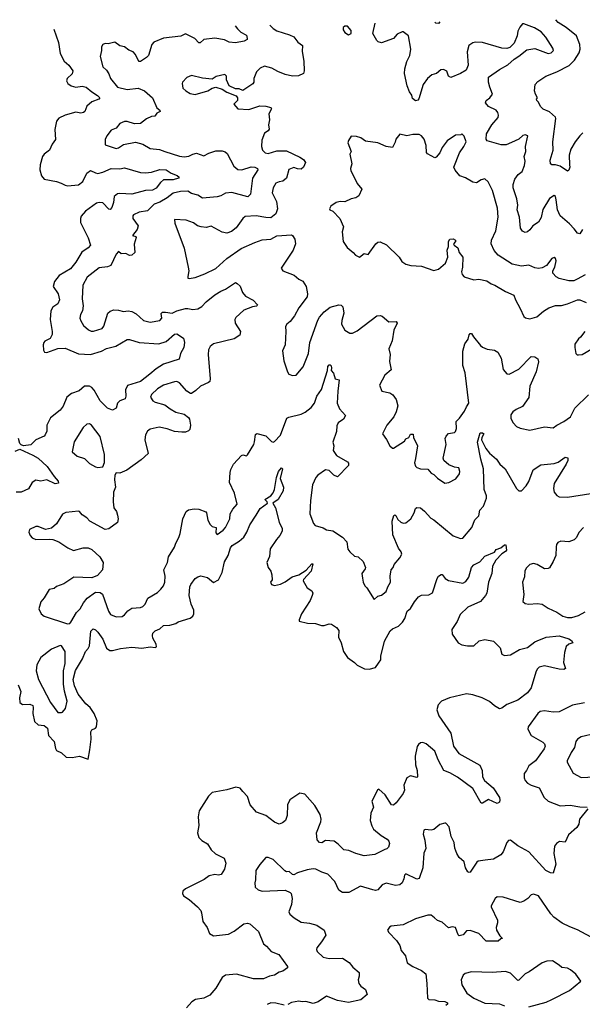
# Model space of a CAD drawing. Extents: x 2323203 to 2567568, y 883585 to 1022917.
# Tile 4 of 256: x 2333933 to 2338556, y 1011144 to 1019239. Entities that reach past the tile are written whole.
import ezdxf

# ---------------------------------------------------------------- set-up
doc = ezdxf.new("R2010")
doc.units = 0

msp = doc.modelspace()

# ---------------------------------------------------------------- linework, layer by layer
at = {"layer": '0CON10XD'}
for points in [[(2335704.2, 1019188.3), (2335723.3, 1019163.3), (2335750.8, 1019135), (2335791.4, 1019115), (2335798.9, 1019105), (2335801.2, 1019075), (2335777.9, 1019062.1), (2335705, 1019047.5), (2335655, 1019054.3), (2335615, 1019072.9), (2335535.5, 1019085.5), (2335445, 1019074.4), (2335415, 1019048.9), (2335405, 1019048.6), (2335372.5, 1019085), (2335295, 1019122.3), (2335257.8, 1019102.2), (2335115, 1019085.6), (2335035, 1019054.6), (2335018.5, 1019035), (2334990.5, 1018945), (2334975, 1018926.9), (2334925, 1018895.8), (2334915, 1018894.3), (2334906, 1018905), (2334885, 1018951.2), (2334865, 1018973.8), (2334829.3, 1018989.3), (2334795, 1019014.4), (2334756.7, 1019025), (2334715, 1019052.5), (2334658.8, 1019041.2), (2334635, 1019044), (2334615, 1019036), (2334604.3, 1019015), (2334604.2, 1018985), (2334592.5, 1018935), (2334615, 1018850), (2334645, 1018823.3), (2334665, 1018793.8), (2334680, 1018755), (2334735, 1018682.9), (2334815, 1018663.5), (2334905, 1018675.7), (2334958.8, 1018655), (2335022.9, 1018595), (2335060, 1018515), (2335083.3, 1018495), (2335086.7, 1018485), (2335058.8, 1018471.2), (2335043.6, 1018446.4), (2335015, 1018442), (2334975, 1018424.2), (2334925, 1018384), (2334875, 1018382.9), (2334815, 1018400.8), (2334795, 1018400.8), (2334755, 1018384.2), (2334725, 1018346.2), (2334685, 1018331.2), (2334648, 1018285), (2334633.8, 1018253.8), (2334635, 1018210), (2334725, 1018180), (2334745, 1018186.2), (2334785, 1018213.5), (2334885, 1018230.4), (2334945, 1018214.3), (2335005, 1018180), (2335081.7, 1018171.7), (2335125, 1018154.6), (2335246.3, 1018116.3), (2335285, 1018110.6), (2335323.1, 1018116.9), (2335355, 1018134.4), (2335385, 1018140.6), (2335445, 1018120), (2335488, 1018142), (2335545, 1018160), (2335595, 1018160.6), (2335621.3, 1018151.3), (2335637.4, 1018137.4), (2335692.9, 1018035), (2335725, 1018006.9), (2335757.5, 1018005), (2335835, 1018028.5), (2335865, 1018025.3), (2335888, 1018015), (2335888.9, 1018005), (2335846.9, 1017935), (2335827.8, 1017805), (2335807.8, 1017782.2), (2335675, 1017816.9), (2335625, 1017812.2), (2335585, 1017790), (2335555, 1017782.3), (2335435, 1017772.7), (2335397.4, 1017797.4), (2335345, 1017810.5), (2335315, 1017828.9), (2335253.5, 1017826.5), (2335195, 1017813.6), (2335145, 1017773.1), (2335085, 1017739.1), (2335038.7, 1017721.3), (2334982.6, 1017667.4), (2334915, 1017656.9), (2334868.8, 1017635), (2334862, 1017625), (2334862.5, 1017605), (2334905.5, 1017545), (2334896.5, 1017515), (2334860, 1017465), (2334886.2, 1017456.2), (2334888.8, 1017448.8), (2334874.1, 1017394.1), (2334880, 1017325), (2334855, 1017303.3), (2334835, 1017300), (2334805, 1017316.7), (2334765, 1017313.8), (2334745, 1017332.5), (2334725, 1017310), (2334682.5, 1017217.5), (2334655, 1017207.3), (2334585, 1017198.6), (2334487.4, 1017122.6), (2334451.4, 1017055), (2334445.7, 1016945), (2334454.4, 1016885), (2334449.4, 1016845), (2334433.5, 1016815), (2334427.8, 1016785), (2334433.7, 1016763.7), (2334458, 1016725), (2334499.1, 1016689.1), (2334518.8, 1016678.8), (2334537.7, 1016677.7), (2334610.3, 1016699.7), (2334625, 1016720), (2334656.5, 1016825), (2334675, 1016842.5), (2334705, 1016852.2), (2334745, 1016850), (2334785, 1016839.5), (2334825, 1016845.4), (2334855, 1016840.4), (2334889.2, 1016819.2), (2334948.8, 1016765), (2335005, 1016751.4), (2335085, 1016766.9), (2335100, 1016785), (2335096, 1016824), (2335107.1, 1016832.9), (2335130, 1016835), (2335185, 1016826), (2335224.7, 1016845.3), (2335295, 1016863.8), (2335315.3, 1016865.3), (2335355, 1016855.4), (2335395, 1016862.9), (2335430, 1016880), (2335465, 1016920.5), (2335535, 1016976.4), (2335585, 1017007.5), (2335625, 1017023.5), (2335705, 1017077.1), (2335720.5, 1017070.5), (2335745, 1017046.7), (2335764.2, 1016995), (2335787.1, 1016967.1), (2335851.7, 1016931.7), (2335886.2, 1016895), (2335885, 1016890), (2335877.5, 1016882.5), (2335845, 1016876.7), (2335775, 1016850), (2335709.1, 1016790.9), (2335701.4, 1016775), (2335702.5, 1016745), (2335748, 1016675), (2335742.5, 1016645), (2335695, 1016614.4), (2335525, 1016572.9), (2335496.9, 1016553.1), (2335483.3, 1016525), (2335481.5, 1016485), (2335498.4, 1016285), (2335494.7, 1016265.3), (2335485, 1016255.5), (2335418, 1016225), (2335379.8, 1016190.2), (2335345, 1016165.8), (2335335, 1016165.7), (2335305.3, 1016185.3), (2335245, 1016254.4), (2335225, 1016263.1), (2335205, 1016261.9), (2335115.4, 1016234.6), (2335063.8, 1016205), (2335015, 1016156), (2335008, 1016135), (2335026, 1016105), (2335045, 1016094.5), (2335125, 1016073.3), (2335170.2, 1016040.2), (2335215, 1016011.5), (2335285, 1015996.2), (2335318.3, 1015968.3), (2335326.7, 1015955), (2335335.9, 1015905.9), (2335329.5, 1015870.5), (2335320.7, 1015859.3), (2335295, 1015848.8), (2335265, 1015847.5), (2335205, 1015854.3), (2335145, 1015874.4), (2335077.9, 1015887.9), (2335005, 1015871.2), (2334982.5, 1015855), (2334967.5, 1015825), (2334961.2, 1015785), (2334988.3, 1015671.7), (2334930.3, 1015619.7), (2334812.5, 1015535), (2334755, 1015510), (2334725, 1015512.5), (2334713.3, 1015495), (2334710.8, 1015455), (2334720, 1015395), (2334704.3, 1015355), (2334699.4, 1015275), (2334706.9, 1015225), (2334726.9, 1015195), (2334736.9, 1015165), (2334742.5, 1015135), (2334736.2, 1015105), (2334665, 1015053.8), (2334635, 1015048), (2334508.8, 1015115), (2334484.3, 1015144.3), (2334445, 1015166.9), (2334425, 1015194.3), (2334415, 1015198.6), (2334313, 1015187), (2334285, 1015173.8), (2334233.8, 1015095), (2334195, 1015058.8), (2334145, 1015048.8), (2334085, 1015073.3), (2334065, 1015073.3), (2334012.3, 1015047.7), (2334008.8, 1015025), (2334019.5, 1014999.5), (2334035, 1014980), (2334064.2, 1014964.2), (2334175, 1014968.6), (2334205, 1014964.4), (2334255, 1014945.6), (2334326.9, 1014896.9), (2334375, 1014874.4), (2334455, 1014898), (2334495, 1014896), (2334525, 1014884.3), (2334591.7, 1014821.7), (2334619.2, 1014775), (2334614.2, 1014715), (2334570.9, 1014669.1), (2334525, 1014650.8), (2334377.5, 1014655), (2334295, 1014600.8), (2334235, 1014578), (2334215, 1014563.8), (2334175, 1014553.3), (2334133.6, 1014486.4), (2334106.4, 1014453.6), (2334090, 1014395), (2334110, 1014355), (2334134.5, 1014334.5), (2334325, 1014270.8), (2334345, 1014275.8), (2334352.9, 1014285), (2334399.5, 1014365), (2334429.2, 1014395), (2334456, 1014445), (2334486.7, 1014483.3), (2334555, 1014533.3), (2334595, 1014530), (2334613.1, 1014515), (2334663.3, 1014375), (2334679.9, 1014349.9), (2334725, 1014330), (2334775, 1014333.6), (2334794, 1014346), (2334821.2, 1014378.8), (2334855, 1014400.6), (2334925, 1014405.7), (2334943.8, 1014415), (2334962.5, 1014435), (2334985, 1014484.2), (2335065, 1014530), (2335093, 1014557), (2335114.2, 1014585), (2335124.3, 1014615.7), (2335129.2, 1014665), (2335117.5, 1014715), (2335146.9, 1014775), (2335154.1, 1014824.1), (2335205, 1014902.5), (2335215, 1014936.2), (2335239.2, 1014980.8), (2335250.9, 1015015), (2335272.7, 1015135), (2335300, 1015195), (2335319.7, 1015210.3), (2335365, 1015218.6), (2335405.8, 1015215.8), (2335462.7, 1015192.7), (2335468.8, 1015185), (2335478.1, 1015125), (2335498.1, 1015088.1), (2335515, 1015073.3), (2335546.7, 1015065), (2335545, 1015020), (2335555, 1015006.7), (2335605, 1015042), (2335624.2, 1015065), (2335660, 1015135), (2335662, 1015175), (2335685, 1015214.2), (2335720, 1015255), (2335698.8, 1015345), (2335657.8, 1015435), (2335661.4, 1015515), (2335668.1, 1015541.9), (2335688.8, 1015585), (2335756.2, 1015655), (2335765, 1015662), (2335795, 1015654.3), (2335805, 1015662.5), (2335855.7, 1015745), (2335862.2, 1015767.8), (2335870.8, 1015829.2), (2335882, 1015838), (2335956.4, 1015816.4), (2336000.5, 1015770.5), (2336015, 1015766.7), (2336025, 1015772), (2336075, 1015822), (2336128.2, 1015961.8), (2336145, 1015971.5), (2336245, 1015994.4), (2336278.9, 1016011.1), (2336328.9, 1016051.1), (2336355, 1016085.8), (2336374.6, 1016145), (2336412.4, 1016197.6), (2336461.4, 1016355), (2336465, 1016386.7), (2336475, 1016401.2), (2336485, 1016402.5), (2336492, 1016392), (2336495.8, 1016375), (2336491.2, 1016355), (2336511.5, 1016331.5), (2336525, 1016287.5), (2336558.8, 1016278.8), (2336545.5, 1016185), (2336541.9, 1016085), (2336559.3, 1016039.3), (2336610, 1015985), (2336593.3, 1015955), (2336548.8, 1015925), (2336539.5, 1015900.5), (2336537, 1015853), (2336504.5, 1015765.5), (2336512.7, 1015735), (2336508.1, 1015698.1), (2336536.9, 1015656.9), (2336625, 1015603.3), (2336633.9, 1015593.9), (2336633.8, 1015575), (2336545, 1015481.2), (2336515, 1015494.2), (2336475, 1015532), (2336445, 1015538), (2336383.8, 1015495), (2336365, 1015473.8), (2336339.2, 1015415), (2336322.9, 1015285), (2336316.7, 1015175), (2336346.1, 1015096.1), (2336360.5, 1015080.5), (2336425, 1015061.1), (2336455, 1015044.4), (2336506.6, 1015036.6), (2336585.6, 1014985.6), (2336620, 1014945), (2336628.6, 1014885), (2336644.3, 1014865), (2336685, 1014828.1), (2336715, 1014823.3), (2336755.6, 1014785.6), (2336773.6, 1014736.4), (2336772.5, 1014725), (2336744.5, 1014685.5), (2336748.6, 1014648.6), (2336753.8, 1014615), (2336767.5, 1014585), (2336785, 1014567.5), (2336845, 1014473.3), (2336875, 1014500), (2336905, 1014506.7), (2336945, 1014536.7), (2336956.9, 1014575), (2336980.8, 1014615), (2336975.9, 1014664.1), (2336986.2, 1014715), (2337001.2, 1014735), (2337009.3, 1014760.7), (2337057.5, 1014815), (2337072.5, 1014845), (2337067.5, 1014865), (2337044.1, 1014894.1), (2337000, 1015005), (2336993.1, 1015115), (2337006.4, 1015163.6), (2337015, 1015167.5), (2337023.3, 1015163.3), (2337039.4, 1015129.4), (2337065, 1015107.5), (2337085, 1015100.8), (2337105, 1015102.9), (2337146, 1015134), (2337174.4, 1015185), (2337185, 1015220), (2337195, 1015228), (2337225, 1015225.7), (2337258.3, 1015198.3), (2337309.8, 1015139.8), (2337336.2, 1015126.2), (2337494.2, 1014995), (2337555, 1014973.8), (2337575, 1014976.7), (2337647.5, 1015065), (2337671.8, 1015128.2), (2337705, 1015160), (2337715, 1015205.8), (2337745, 1015238), (2337767.9, 1015305), (2337768.2, 1015325), (2337748.8, 1015375), (2337744.6, 1015545), (2337720.7, 1015625), (2337693.3, 1015765), (2337717.5, 1015842.5), (2337735, 1015843.3), (2337746.2, 1015835), (2337728.8, 1015805), (2337728, 1015785), (2337763.4, 1015713.4), (2337793.7, 1015673.7), (2337850, 1015625), (2337877.5, 1015585), (2337920.8, 1015545), (2338015, 1015383.8), (2338035, 1015366), (2338055.8, 1015364.2), (2338095, 1015406.2), (2338117, 1015443), (2338152.6, 1015537.4), (2338215, 1015578.1)], [(2335989, 1019193.7), (2336015, 1019167.5), (2336046.3, 1019146.3), (2336148.8, 1019115), (2336185, 1019098.1), (2336218.1, 1019055), (2336255.5, 1019025.5), (2336254.1, 1018975.9), (2336267.1, 1018897.1), (2336271.2, 1018818.8), (2336265, 1018797.5), (2336223.1, 1018776.9), (2336174.6, 1018774.6), (2336115, 1018787.9), (2336055, 1018811.5), (2336005, 1018841.1), (2335943.9, 1018856.1), (2335909.3, 1018840.7), (2335879.3, 1018810.7), (2335856.7, 1018755), (2335856.7, 1018725), (2335847.7, 1018712.3), (2335765, 1018657.5), (2335735, 1018670), (2335705, 1018670), (2335653.6, 1018693.6), (2335632.5, 1018745), (2335632.5, 1018775), (2335619.3, 1018789.3), (2335548.3, 1018771.7), (2335515, 1018748.8), (2335435, 1018759.2), (2335345, 1018780), (2335306.4, 1018763.6), (2335270, 1018725), (2335266.7, 1018715), (2335274.2, 1018675), (2335296.7, 1018653.3), (2335333, 1018633), (2335375, 1018622.9), (2335477.5, 1018655), (2335515, 1018676.7), (2335545, 1018683.3), (2335595, 1018667.5), (2335635, 1018643.8), (2335711.7, 1018611.7), (2335722.5, 1018595), (2335722.5, 1018575), (2335693.3, 1018545), (2335726.1, 1018506.1), (2335815, 1018500), (2335905, 1018530), (2335955, 1018528.6), (2335995, 1018517.5), (2336001.4, 1018505), (2335980.5, 1018465), (2335984.4, 1018415), (2335975.8, 1018375), (2335981.2, 1018338.8), (2335974.4, 1018325.6), (2335943.1, 1018305), (2335922, 1018248), (2335920, 1018195), (2335927.5, 1018165), (2335948.8, 1018145), (2335975, 1018138.1), (2336045, 1018161.2), (2336125, 1018161.1), (2336235, 1018108.6), (2336265, 1018090), (2336281.4, 1018065), (2336264, 1018025), (2336245, 1018008.6), (2336215, 1018011.4), (2336185, 1018024), (2336145, 1018008), (2336124.6, 1017935.4), (2336095, 1017911.1), (2336063.7, 1017906.3), (2336036.6, 1017893.4), (2336015.6, 1017855), (2336008.1, 1017815), (2336041.9, 1017745), (2336051.5, 1017685), (2336037.6, 1017642.4), (2335995, 1017610), (2335955, 1017611.4), (2335875, 1017626.9), (2335785, 1017620.8), (2335765, 1017603.8), (2335712.6, 1017527.4), (2335673.5, 1017496.5), (2335635, 1017484.2), (2335595, 1017492), (2335505, 1017541.2), (2335465, 1017531.2), (2335423.6, 1017536.4), (2335392.5, 1017545), (2335359.4, 1017569.4), (2335299.7, 1017589.7), (2335203.8, 1017595), (2335206.2, 1017565), (2335285, 1017360), (2335318, 1017205), (2335321.2, 1017175), (2335313.9, 1017126.1), (2335313.8, 1017113.8), (2335325, 1017110), (2335375, 1017120), (2335455, 1017148.9), (2335545, 1017193.1), (2335635, 1017276), (2335751.3, 1017358.7), (2335865, 1017408.1), (2335925, 1017428.9), (2335995, 1017435.6), (2336045, 1017460.6), (2336165, 1017468.8), (2336175, 1017463.3), (2336194.2, 1017435), (2336198, 1017395), (2336179.4, 1017345), (2336080, 1017195), (2336095, 1017173.8), (2336188.9, 1017138.9), (2336225, 1017106), (2336258.9, 1017088.9), (2336285.7, 1017045), (2336298.2, 1016985), (2336295, 1016960.8), (2336225, 1016870), (2336190, 1016805), (2336155, 1016756.2), (2336126.7, 1016735), (2336116.7, 1016715), (2336120, 1016675), (2336113, 1016567), (2336092.5, 1016515), (2336102.5, 1016435), (2336132.5, 1016345), (2336143.6, 1016323.6), (2336173.3, 1016313.3), (2336205, 1016316.7), (2336262, 1016385), (2336305.8, 1016495), (2336315.7, 1016585), (2336381.5, 1016768.5), (2336395, 1016792.5), (2336435, 1016837.1), (2336483.9, 1016876.1), (2336555, 1016894), (2336575, 1016891.2), (2336588.8, 1016878.8), (2336596.9, 1016825), (2336578.6, 1016765), (2336577.1, 1016735), (2336605.5, 1016685.5), (2336645, 1016661.9), (2336667.4, 1016662.6), (2336705, 1016681.9), (2336866.7, 1016803.3), (2336895, 1016806.7), (2336910.7, 1016800.7), (2336965, 1016754), (2337025, 1016756.7), (2337033.3, 1016745), (2337006.9, 1016685), (2336992.7, 1016597.3), (2336966.4, 1016533.6), (2336977.5, 1016485), (2336972.7, 1016427.3), (2336985, 1016360), (2336933.6, 1016316.4), (2336888.8, 1016235), (2336907.5, 1016185), (2336975, 1016170), (2336998, 1016155), (2337026.2, 1016115), (2337039.2, 1016065), (2337027.1, 1016015), (2337007.5, 1015975), (2336950, 1015905), (2336913.6, 1015833.6), (2336947.6, 1015787.6), (2336974.5, 1015734.5), (2336995, 1015716), (2337005, 1015716.2), (2337093.3, 1015775), (2337105, 1015792.5), (2337130, 1015805), (2337145, 1015830), (2337165, 1015830), (2337167.5, 1015805), (2337202, 1015735), (2337185, 1015630), (2337178, 1015595), (2337185, 1015567.5), (2337195, 1015556.7), (2337225, 1015546.7), (2337285, 1015542.5), (2337315, 1015510), (2337335, 1015500), (2337365, 1015470), (2337425, 1015427.5), (2337460, 1015435), (2337517.3, 1015462.7), (2337547.5, 1015505), (2337550, 1015525), (2337540, 1015555), (2337505, 1015561.2), (2337459.3, 1015579.3), (2337417.5, 1015615), (2337413, 1015633), (2337435.8, 1015745), (2337430, 1015795), (2337436, 1015815), (2337455, 1015836), (2337505, 1015844.2), (2337515, 1015853.3), (2337523.1, 1015876.9), (2337518.1, 1015935), (2337547.2, 1015962.8), (2337588.9, 1016021.1), (2337603.3, 1016056.7), (2337624.5, 1016085), (2337592.5, 1016335), (2337574.2, 1016395), (2337574.1, 1016514.1), (2337590, 1016575), (2337616.8, 1016613.2), (2337625, 1016647.5), (2337635, 1016657.5), (2337645, 1016657.5), (2337661.2, 1016631.2), (2337719.1, 1016559.1), (2337736.2, 1016546.2), (2337775, 1016530), (2337835, 1016522.5), (2337862, 1016505), (2337889.2, 1016455), (2337905, 1016362.5), (2337936.1, 1016326.1), (2337955, 1016323.8), (2338034, 1016365), (2338135, 1016468.8), (2338165, 1016467.5), (2338189.3, 1016449.3), (2338196.4, 1016426.4), (2338176.7, 1016345), (2338123.8, 1016225), (2338116.3, 1016133.7), (2338065, 1016060), (2338011.2, 1016035), (2337984, 1016015), (2337968.8, 1015991.2), (2337969.5, 1015959.5), (2337986.2, 1015925), (2338014.3, 1015894.3), (2338045, 1015880.8), (2338124.2, 1015864.2), (2338245, 1015891.1), (2338315, 1015884.3), (2338345, 1015904.2), (2338405, 1015935.5), (2338457.3, 1015972.7), (2338494.1, 1016045.9), (2338606.4, 1016153.6)], [(2336635, 1019114), (2336656.7, 1019125), (2336655, 1019150), (2336627.5, 1019185), (2336605, 1019186.7), (2336591.2, 1019175), (2336590, 1019155), (2336604.3, 1019134.3), (2336635, 1019114)], [(2338557.5, 1017515), (2338535, 1017477.5), (2338515, 1017482.5), (2338489.3, 1017519.3), (2338449.8, 1017559.8), (2338372.9, 1017625), (2338350.8, 1017675), (2338341.4, 1017758.6), (2338334.3, 1017784.3), (2338325, 1017793.8), (2338285, 1017769.2), (2338232.1, 1017677.9), (2338216.4, 1017613.6), (2338195, 1017573.8), (2338150, 1017545), (2338125, 1017510), (2338105, 1017495.7), (2338085, 1017490), (2338065, 1017499.2), (2338047.5, 1017525), (2338040, 1017615), (2338020.9, 1017675), (2338026.2, 1017715), (2338018.2, 1017765), (2337988.5, 1017855), (2337986.2, 1017885), (2338001.9, 1017928.1), (2338027.5, 1017965), (2338060.5, 1017989.5), (2338081.3, 1018038.7), (2338085.6, 1018075), (2338077.1, 1018115), (2338092.5, 1018155), (2338090, 1018195), (2338106.7, 1018285), (2338085, 1018292), (2338066.1, 1018286.1), (2338033.6, 1018256.4), (2337975, 1018228.9), (2337929.6, 1018210.4), (2337890.2, 1018210.2), (2337775, 1018243.3), (2337766.1, 1018256.1), (2337769.5, 1018300.5), (2337812.5, 1018375), (2337863.1, 1018435), (2337867.5, 1018455), (2337862.9, 1018475), (2337847.5, 1018495), (2337785, 1018525.6), (2337760, 1018555), (2337766.6, 1018573.4), (2337795.8, 1018595), (2337817.5, 1018625), (2337794.7, 1018684.7), (2337785.4, 1018725.4), (2337785, 1018765.8), (2337875, 1018830), (2337945, 1018868.6), (2337995.5, 1018914.5), (2338035, 1018937.5), (2338099.7, 1018990.3), (2338165, 1019002.5), (2338275, 1018959.4), (2338300, 1018965), (2338318.8, 1018985), (2338313.8, 1019005), (2338256.9, 1019095), (2338217.8, 1019137.8), (2338162.6, 1019172.6), (2338075, 1019203.8), (2338065, 1019203.3), (2338041.7, 1019178.3), (2338025.8, 1019145), (2338020.6, 1019105), (2337996.9, 1019045), (2337958.9, 1019011.1), (2337935, 1019003.1), (2337895, 1019005.4), (2337735, 1019051.5), (2337675.6, 1019054.4), (2337655, 1019049.2), (2337624.5, 1019025.5), (2337609.2, 1018975), (2337616.4, 1018865), (2337601.9, 1018825), (2337555, 1018795.6), (2337475, 1018762.9), (2337455, 1018773.3), (2337442.5, 1018815), (2337415, 1018830), (2337393.6, 1018826.4), (2337358, 1018795), (2337318.1, 1018785), (2337284.4, 1018755), (2337248.5, 1018705), (2337211.7, 1018588.3), (2337204.2, 1018575.8), (2337185, 1018572.9), (2337160.3, 1018590.3), (2337155, 1018617.5), (2337136.7, 1018645), (2337116, 1018695), (2337095.8, 1018795), (2337098.1, 1018835), (2337113.2, 1018895), (2337139.1, 1018945), (2337147.8, 1018995), (2337128, 1019105), (2337085, 1019140), (2337075, 1019140), (2337035, 1019118.8), (2337003.3, 1019085), (2336905, 1019049.2), (2336877.3, 1019057.3), (2336866.8, 1019066.8), (2336835.6, 1019125), (2336854, 1019210.3)], [(2337385.7, 1019220.4), (2337375, 1019206.2), (2337350.9, 1019210.9), (2337344.1, 1019219.6)], [(2338560.8, 1018309.2), (2338534.4, 1018285), (2338496.4, 1018233.6), (2338461.2, 1018175), (2338446.5, 1018125), (2338451.8, 1018045), (2338453.3, 1018025), (2338445, 1018001.2), (2338435, 1017993.8), (2338375, 1018034.3), (2338335, 1018045.8), (2338305, 1018045.8), (2338293.6, 1018053.6), (2338290.4, 1018085), (2338317.1, 1018165), (2338313.3, 1018235), (2338339.5, 1018425), (2338335, 1018436.9), (2338285, 1018480.8), (2338235, 1018504.2), (2338215, 1018522), (2338194.1, 1018564.1), (2338182.5, 1018575), (2338180, 1018585), (2338187.5, 1018595), (2338170, 1018625), (2338162, 1018655), (2338168.8, 1018705), (2338189.7, 1018730.3), (2338256.7, 1018775), (2338345, 1018810.9), (2338447.7, 1018862.3), (2338491.1, 1018905), (2338530.8, 1018965), (2338537.7, 1018995), (2338536.2, 1019035), (2338506.9, 1019105), (2338424.4, 1019175), (2338356.2, 1019216.2), (2338338.4, 1019238.6)], [(2334212.7, 1019159.8), (2334252.1, 1019052.1), (2334265, 1018960), (2334297.4, 1018897.4), (2334335.4, 1018865.4), (2334367.9, 1018817.9), (2334365, 1018793.3), (2334322, 1018755), (2334318, 1018735), (2334328, 1018715), (2334356.7, 1018695), (2334392.8, 1018682.8), (2334445, 1018691.9), (2334480, 1018685), (2334525, 1018645.8), (2334573.1, 1018615), (2334590, 1018595), (2334584.1, 1018585.9), (2334525.6, 1018564.4), (2334485, 1018526.7), (2334468, 1018485), (2334456.7, 1018475), (2334435, 1018470), (2334395, 1018479.4), (2334306.7, 1018453.3), (2334255, 1018429.4), (2334235.4, 1018404.6), (2334221.8, 1018335), (2334225.5, 1018255), (2334198.5, 1018215), (2334177.1, 1018165), (2334135, 1018134.4), (2334119.4, 1018115), (2334101.1, 1018045), (2334098.5, 1018005), (2334110.9, 1017955), (2334135, 1017926.9), (2334235, 1017909.2), (2334274.4, 1017895), (2334305, 1017877.1), (2334325, 1017873.2), (2334415, 1017880.7), (2334450.6, 1017909.4), (2334485, 1017977.5), (2334515, 1017998.9), (2334555, 1017978.5), (2334575, 1017975.5), (2334615, 1017984.7), (2334685, 1018015.4), (2334755, 1018012.7), (2334795, 1018020.5), (2334925, 1017982.8), (2334965, 1017978.7), (2335015, 1017984.7), (2335085, 1018007.3), (2335135, 1018005.5), (2335176.4, 1017976.4), (2335227.4, 1017957.4), (2335243.3, 1017945), (2335236.7, 1017935), (2335195, 1017922.8), (2335115, 1017921.5), (2335089.2, 1017900.8), (2335055, 1017854.3), (2335025, 1017837.8), (2334965, 1017833.9), (2334855, 1017804.4), (2334755, 1017810.9), (2334735, 1017807.3), (2334709.5, 1017785), (2334703, 1017737), (2334690.5, 1017695), (2334675, 1017677.5), (2334665, 1017680), (2334615, 1017732.1), (2334586, 1017736), (2334565, 1017730.3), (2334473.8, 1017665), (2334437.7, 1017622.3), (2334430.9, 1017605), (2334431.9, 1017571.9), (2334495.8, 1017445), (2334514.5, 1017385), (2334495, 1017362.7), (2334442.4, 1017327.6), (2334393.6, 1017246.4), (2334349.3, 1017190.7), (2334256.9, 1017135), (2334218.6, 1017085), (2334207.5, 1017045), (2334247.8, 1016985), (2334259.1, 1016935), (2334245, 1016903.8), (2334204.2, 1016875), (2334187.8, 1016845), (2334183.1, 1016775), (2334200, 1016675), (2334198.9, 1016651.1), (2334182.2, 1016617.8), (2334138.8, 1016595), (2334131.4, 1016585), (2334124.4, 1016564.4), (2334128.3, 1016521.7), (2334135.9, 1016505.9), (2334155, 1016502.5), (2334245, 1016536.5), (2334305, 1016538.5), (2334415, 1016492.5), (2334513.3, 1016485), (2334605, 1016513.4), (2334645, 1016536.8), (2334721.2, 1016555), (2334815, 1016610), (2334835, 1016609.4), (2334915, 1016585.3), (2335075.3, 1016574.7), (2335135, 1016592.5), (2335205, 1016652.2), (2335225, 1016656.2), (2335279.3, 1016619.3), (2335285.9, 1016585), (2335281.4, 1016545), (2335254.5, 1016495.5), (2335242.5, 1016447.5), (2335115, 1016407.5), (2335053, 1016367), (2335002.5, 1016325), (2334925, 1016264.1), (2334817.4, 1016232.6), (2334801.5, 1016195), (2334805.5, 1016145), (2334798.1, 1016121.9), (2334754.5, 1016105.5), (2334737.5, 1016085), (2334724.1, 1016045.9), (2334695, 1016028.8), (2334655, 1016045.6), (2334595, 1016105.5), (2334545, 1016192.3), (2334525, 1016214.5), (2334506, 1016225), (2334465, 1016224.5), (2334421.5, 1016188.5), (2334357.5, 1016165), (2334320, 1016135), (2334289.9, 1016060.1), (2334265, 1016027.8), (2334184.4, 1015965), (2334155.9, 1015904.1), (2334154.2, 1015855), (2334142.5, 1015825), (2334133.3, 1015815), (2334066.2, 1015785), (2334025, 1015744), (2333965, 1015736.2), (2333945, 1015742.5), (2333934.2, 1015754.2), (2333921.9, 1015795)], [(2338579.2, 1017140.8), (2338514.2, 1017105.8), (2338485, 1017092.9), (2338445, 1017091.5), (2338365, 1017111.4), (2338341.2, 1017125), (2338313.8, 1017155), (2338314, 1017175), (2338329.2, 1017205), (2338340, 1017255), (2338336.1, 1017276.1), (2338325, 1017283.3), (2338305, 1017276.7), (2338261.7, 1017218.3), (2338225, 1017198.6), (2338195, 1017192.9), (2338165, 1017198.6), (2338115, 1017221.4), (2338055, 1017212.2), (2337978.3, 1017228.3), (2337863.8, 1017303.8), (2337831.2, 1017341.2), (2337807.3, 1017395), (2337810.6, 1017425), (2337843.9, 1017503.9), (2337864.3, 1017615.7), (2337859.7, 1017689.7), (2337817.5, 1017835), (2337781.2, 1017905), (2337755, 1017930), (2337725, 1017922), (2337685, 1017896.2), (2337655, 1017904), (2337595, 1017937.5), (2337550, 1017955), (2337511.1, 1018001.1), (2337500, 1018025), (2337546.4, 1018143.6), (2337582, 1018195), (2337600, 1018235), (2337585, 1018280), (2337565, 1018300), (2337557.5, 1018292.5), (2337515, 1018288), (2337445, 1018243.3), (2337405, 1018186.7), (2337385.5, 1018144.5), (2337355, 1018107.5), (2337345, 1018103.3), (2337283.3, 1018135), (2337276.4, 1018146.4), (2337273.8, 1018205), (2337257.3, 1018257.3), (2337235, 1018283.8), (2337215, 1018296), (2337164.2, 1018295.8), (2337115, 1018284), (2337055, 1018297.5), (2337022.3, 1018257.7), (2337017.3, 1018232.7), (2336995, 1018187.5), (2336945, 1018196.2), (2336875, 1018227.5), (2336775, 1018241.2), (2336735, 1018266.7), (2336699.3, 1018279.3), (2336655, 1018280), (2336633.3, 1018245), (2336630, 1018225), (2336657.5, 1018155), (2336646.1, 1018133.9), (2336661.2, 1018055), (2336650, 1018015), (2336653.3, 1017995), (2336665.9, 1017975.9), (2336705, 1017892.5), (2336743.3, 1017845), (2336719.2, 1017790.8), (2336695.9, 1017774.1), (2336655, 1017766.2), (2336605, 1017741.2), (2336565, 1017744), (2336534.4, 1017735.6), (2336490, 1017705), (2336477.5, 1017685), (2336480, 1017675), (2336505, 1017663.3), (2336564, 1017605), (2336594, 1017535), (2336582.2, 1017495), (2336590, 1017415), (2336623.3, 1017365), (2336672.5, 1017325), (2336691.7, 1017301.7), (2336725, 1017287.5), (2336763.6, 1017316.4), (2336795, 1017307.5), (2336860, 1017395), (2336875, 1017410), (2336895, 1017413.3), (2336947, 1017387), (2337051.2, 1017285), (2337071.7, 1017251.7), (2337105, 1017229.4), (2337147.4, 1017217.4), (2337235, 1017212.5), (2337335, 1017177.5), (2337375, 1017186.7), (2337432.5, 1017237.5), (2337450, 1017285), (2337446.4, 1017343.6), (2337456.7, 1017375), (2337457.5, 1017415), (2337467, 1017433), (2337495, 1017436.7), (2337512.5, 1017425), (2337512.5, 1017415), (2337497.5, 1017395), (2337502.5, 1017385), (2337533, 1017363), (2337544, 1017324), (2337573.3, 1017285), (2337571.2, 1017205), (2337563.3, 1017165), (2337567.5, 1017145), (2337583.6, 1017123.6), (2337665, 1017098.8), (2337705, 1017106), (2337770.5, 1017090.5), (2337806, 1017066), (2337835.7, 1017055.7), (2337923.3, 1017005), (2337993.8, 1016975), (2338005.7, 1016935.7), (2338046, 1016865), (2338075, 1016797.5), (2338088.3, 1016788.3), (2338125, 1016780), (2338182.5, 1016795), (2338237.4, 1016842.6), (2338280.2, 1016869.8), (2338335, 1016888.2), (2338385, 1016888.1), (2338435, 1016901.4), (2338515, 1016934.3), (2338535, 1016934.3), (2338586.7, 1016915)], [(2338576, 1016675), (2338541.7, 1016628.3), (2338523.8, 1016615), (2338495, 1016570), (2338493.8, 1016545), (2338503.6, 1016493.6), (2338513, 1016483), (2338525, 1016482.5), (2338555, 1016487.5), (2338635, 1016533.8)], [(2334575, 1015556), (2334615, 1015562.5), (2334630.7, 1015599.3), (2334629.2, 1015665), (2334595, 1015812.5), (2334523.8, 1015905), (2334505, 1015915.7), (2334485, 1015914), (2334453.2, 1015886.8), (2334380.9, 1015769.1), (2334363.8, 1015685), (2334405, 1015650), (2334465, 1015630), (2334505, 1015589.2), (2334555, 1015562.5), (2334575, 1015556)], [(2333895, 1015691.4), (2333935, 1015706.7), (2334039.8, 1015659.8), (2334083.3, 1015633.3), (2334158, 1015565), (2334215, 1015483.8), (2334250, 1015445), (2334252, 1015428), (2334225, 1015421.9), (2334155, 1015455.6), (2334105, 1015444.4), (2334065, 1015452), (2334036.2, 1015435), (2334005, 1015381.2), (2333945, 1015355.6), (2333904.4, 1015354.4)], [(2338215, 1015578.1), (2338325, 1015589.4), (2338358.3, 1015601.7), (2338415, 1015643.3), (2338436, 1015636), (2338435.8, 1015615), (2338422.5, 1015585), (2338324.4, 1015425), (2338320, 1015385), (2338325.7, 1015355), (2338345, 1015327.5), (2338365, 1015316.9), (2338435, 1015313.6), (2338625, 1015343.6)], [(2333919.3, 1013769.3), (2333940.8, 1013715), (2333931.2, 1013665), (2333935, 1013624.2), (2333955, 1013607.7), (2334015, 1013612.9), (2334039.6, 1013599.6), (2334044.2, 1013585), (2334041.1, 1013535), (2334055, 1013468), (2334083, 1013443), (2334135, 1013435.7), (2334161.6, 1013415), (2334168, 1013355), (2334214.7, 1013305), (2334226, 1013246), (2334235, 1013231.1), (2334275, 1013210.7), (2334315, 1013175.4), (2334365, 1013171.8), (2334425, 1013183.8), (2334495, 1013160), (2334510, 1013235), (2334519.5, 1013325), (2334517.1, 1013385), (2334525, 1013400), (2334555, 1013414.2), (2334564, 1013425), (2334569.4, 1013475), (2334545, 1013534), (2334510.5, 1013585), (2334475, 1013615.4), (2334413.4, 1013693.4), (2334382.8, 1013762.8), (2334372.5, 1013815), (2334392.2, 1013887.8), (2334449.1, 1013985), (2334472.1, 1014045), (2334495, 1014068.1), (2334505, 1014091.4), (2334517.2, 1014212.8), (2334535, 1014230.8), (2334555, 1014222.9), (2334575, 1014204.4), (2334615, 1014145.6), (2334645, 1014072.9), (2334672.2, 1014052.2), (2334695, 1014052.5), (2334760.1, 1014069.9), (2334855, 1014079.7), (2334935, 1014072.8), (2335005, 1014082.5), (2335045, 1014076.2), (2335058, 1014082), (2335054.2, 1014105), (2335027.1, 1014155), (2335023.5, 1014175), (2335025.7, 1014195), (2335045, 1014213.3), (2335085, 1014230.6), (2335115, 1014258.6), (2335165, 1014261.9), (2335215, 1014275.8), (2335235, 1014287.5), (2335332.1, 1014317.9), (2335355, 1014333.8), (2335362.9, 1014355), (2335363.3, 1014385), (2335341.2, 1014435), (2335325.5, 1014505), (2335330, 1014575), (2335337.5, 1014595), (2335375, 1014644), (2335395, 1014658.8), (2335422.3, 1014667.7), (2335475, 1014654.2), (2335525, 1014612.5), (2335565, 1014634.5), (2335596, 1014695), (2335615, 1014782), (2335644.7, 1014835), (2335665, 1014897.5), (2335677.9, 1014915), (2335735, 1014950.4), (2335773.1, 1014985), (2335800, 1015025), (2335825, 1015085.8), (2335875.4, 1015164.6), (2335909.4, 1015220.6), (2335969.2, 1015265), (2335966.7, 1015275), (2335946.2, 1015295), (2335995, 1015325.5), (2336015, 1015349.4), (2336025.4, 1015375), (2336041.5, 1015475), (2336060, 1015525), (2336085, 1015553.3), (2336091.2, 1015545), (2336073, 1015467), (2336100.6, 1015395), (2336098.5, 1015365), (2336057.2, 1015292.8), (2336012, 1015265), (2336035.5, 1015225.5), (2336065, 1015106.7), (2336088.6, 1015055), (2336089.4, 1015035), (2336071.5, 1014998.5), (2336042.2, 1014965), (2335992.1, 1014887.9), (2335985.5, 1014825), (2335963.1, 1014775), (2335974.3, 1014735), (2335995.6, 1014705.6), (2336004, 1014675), (2336007.5, 1014635), (2335993.3, 1014615), (2336002.5, 1014595), (2336027, 1014587), (2336075, 1014598), (2336115, 1014618.6), (2336170.9, 1014659.1), (2336225, 1014674.5), (2336287.3, 1014712.7), (2336334.3, 1014765), (2336340, 1014765), (2336328.1, 1014705), (2336265, 1014637.5), (2336262.2, 1014625), (2336295, 1014566.7), (2336334.1, 1014544.1), (2336340, 1014525), (2336336, 1014505), (2336320, 1014465), (2336249.2, 1014355), (2336228.8, 1014305), (2336230, 1014295), (2336298, 1014278), (2336364.3, 1014274.3), (2336411.7, 1014258.3), (2336435, 1014259.2), (2336475, 1014272), (2336495, 1014268), (2336535, 1014242), (2336555, 1014217.5), (2336553, 1014163), (2336575.4, 1014115.4), (2336594.3, 1014045), (2336626.2, 1013995), (2336685, 1013953.3), (2336705, 1013931.2), (2336765, 1013902.5), (2336805, 1013898.6), (2336855, 1013914.2), (2336882.2, 1013947.8), (2336898.9, 1013975), (2336900.5, 1014005), (2336929.7, 1014130.3), (2336976.9, 1014215), (2336995, 1014232.1), (2337045, 1014252.7), (2337077.5, 1014285), (2337097.1, 1014315), (2337117.8, 1014375), (2337145, 1014398.1), (2337176, 1014454), (2337210.6, 1014495), (2337235, 1014508.8), (2337295, 1014510.6), (2337323.4, 1014526.6), (2337362.5, 1014645), (2337375, 1014664.4), (2337395, 1014678.8), (2337405, 1014676.7), (2337429.2, 1014645), (2337457.4, 1014627.4), (2337575, 1014605.8), (2337599.1, 1014620.9), (2337623.6, 1014655), (2337645, 1014735.7), (2337665, 1014755.7), (2337715, 1014782.5), (2337755, 1014829.2), (2337835, 1014860), (2337846.7, 1014883.3), (2337885, 1014898), (2337915, 1014921.2), (2337925, 1014923.8), (2337927.9, 1014917.9), (2337931.8, 1014878.2)], [(2338565.8, 1015064.2), (2338527, 1015023), (2338507, 1014983), (2338488.3, 1014961.7), (2338445, 1014946.2), (2338379.5, 1014950.5), (2338355, 1014940), (2338344, 1014925), (2338340, 1014905), (2338339.2, 1014835), (2338315.5, 1014784.5), (2338285, 1014733.3), (2338275, 1014726.2), (2338245, 1014724), (2338185, 1014759.4), (2338155, 1014767.1), (2338125, 1014759.2), (2338098.3, 1014731.7), (2338083.5, 1014706.5), (2338080.9, 1014659.1), (2338064.4, 1014615), (2338075.9, 1014514.1), (2338067.5, 1014455), (2338085, 1014440), (2338115, 1014433.3), (2338185, 1014438.6), (2338225, 1014434), (2338275, 1014400), (2338345, 1014367.5), (2338395, 1014335.6), (2338435, 1014324.4), (2338470, 1014325), (2338525, 1014339.2), (2338580, 1014370)], [(2337931.8, 1014878.2), (2337925, 1014865.8), (2337895, 1014848.1), (2337846, 1014795), (2337817.1, 1014745), (2337811.4, 1014685), (2337785.8, 1014614.2), (2337771.1, 1014525), (2337760, 1014505), (2337720, 1014455), (2337615, 1014407.8), (2337552, 1014348), (2337528.4, 1014291.6), (2337484.4, 1014225), (2337486.8, 1014186.8), (2337536.7, 1014115), (2337565, 1014100), (2337611.2, 1014091.2), (2337665, 1014092), (2337707.6, 1014132.4), (2337755, 1014144.4), (2337825, 1014130), (2337882, 1014075), (2337895, 1014023.3), (2337915, 1014012.2), (2337965, 1014017.3), (2338039.9, 1014060.1), (2338105, 1014076.4), (2338164.7, 1014125.3), (2338185, 1014131.5), (2338258.5, 1014161.5), (2338365, 1014172), (2338445, 1014149.4), (2338466.9, 1014135), (2338477.5, 1014115), (2338446.2, 1014105), (2338424.2, 1014085), (2338408.8, 1014035), (2338400, 1013955), (2338417.5, 1013905), (2338405, 1013897.5), (2338365, 1013899.2), (2338245, 1013926.9), (2338202.5, 1013915), (2338185, 1013898), (2338174.2, 1013875), (2338135.8, 1013745), (2338104.6, 1013705.4), (2338024.6, 1013645.4), (2337935, 1013609.4), (2337895, 1013580), (2337875, 1013574.2), (2337835, 1013597.1), (2337794.1, 1013634.1), (2337733.7, 1013663.7), (2337655, 1013689.6), (2337605, 1013696.2), (2337465, 1013664.5), (2337398.1, 1013635), (2337370.6, 1013605), (2337361.1, 1013565), (2337376.7, 1013515), (2337475, 1013372.9), (2337497.6, 1013265), (2337540, 1013205), (2337715, 1013108.8), (2337731.9, 1013065), (2337736.9, 1013015), (2337751.4, 1012985), (2337822.9, 1012925), (2337874.2, 1012844.2), (2337879.2, 1012825), (2337874.1, 1012805.9), (2337855, 1012794), (2337785, 1012828), (2337735, 1012798.8), (2337725, 1012798.8), (2337655, 1012918.9), (2337530.5, 1013010.5), (2337466.5, 1013046.5), (2337417.3, 1013065), (2337371.6, 1013155), (2337345, 1013226.1), (2337273.1, 1013285), (2337245, 1013295.3), (2337225, 1013292.5), (2337209, 1013281), (2337197.4, 1013262.6), (2337181.1, 1013185), (2337183.8, 1013113.8), (2337198, 1013065), (2337202.5, 1013015), (2337195, 1013007.5), (2337145, 1013023.3), (2337114.4, 1013005.6), (2337089.2, 1012945), (2337094, 1012905), (2337085, 1012877.5), (2337025, 1012800), (2337005, 1012780), (2336987.5, 1012785), (2336935, 1012866.2), (2336885, 1012912.5), (2336873.8, 1012905), (2336826.7, 1012815), (2336840, 1012765), (2336818.6, 1012715), (2336812.2, 1012655), (2336825, 1012611.2), (2336841.1, 1012585), (2336901.5, 1012531.5), (2336951.8, 1012501.8), (2336965.8, 1012485), (2336971.4, 1012465), (2336963.4, 1012436.6), (2336948.3, 1012421.7), (2336932.9, 1012417.1), (2336850, 1012375), (2336764.3, 1012364.3), (2336695, 1012384), (2336637.9, 1012407.9), (2336595, 1012413.8), (2336550.5, 1012460.5), (2336515.7, 1012485.7), (2336445, 1012489.5), (2336415, 1012470.6), (2336396.2, 1012475), (2336376.1, 1012496.1), (2336372, 1012555), (2336407.5, 1012645), (2336410, 1012665), (2336402.2, 1012705), (2336358, 1012778), (2336275, 1012872), (2336235, 1012880), (2336151.2, 1012825), (2336134.3, 1012785), (2336129.4, 1012695), (2336115.6, 1012654.4), (2336093.3, 1012635), (2336065, 1012625.6), (2336025, 1012640.9), (2335955, 1012695.3), (2335877.5, 1012725), (2335827.1, 1012785), (2335805, 1012853.8), (2335767.5, 1012895), (2335745, 1012920.8), (2335708.3, 1012928.3), (2335635, 1012907.3), (2335515, 1012884.3), (2335484.6, 1012855.4), (2335408.1, 1012735), (2335399.5, 1012685), (2335405.5, 1012614.5), (2335393.3, 1012555), (2335405, 1012516.2), (2335430.2, 1012490.2), (2335475, 1012464.2), (2335505.6, 1012415), (2335541.2, 1012381.2), (2335612, 1012345), (2335626.7, 1012305), (2335616.2, 1012253.8), (2335589.3, 1012210.7), (2335565, 1012206.2), (2335535, 1012210.8), (2335488.9, 1012201.1), (2335448.7, 1012171.3), (2335295, 1012093.3), (2335274, 1012075), (2335271.2, 1012055), (2335278.8, 1012035), (2335325.5, 1012005.5), (2335394.2, 1011945), (2335422, 1011915), (2335427.5, 1011897.5), (2335437.1, 1011825), (2335474.4, 1011775), (2335492.5, 1011725), (2335525, 1011706.9), (2335648.8, 1011721.2), (2335695, 1011746.5), (2335775, 1011807.1), (2335805, 1011811.4), (2335823.3, 1011805), (2335895, 1011743.3), (2335935, 1011641.2), (2335961.2, 1011621.2), (2335998.6, 1011578.6), (2336063.3, 1011553.3), (2336133.8, 1011455), (2336133.3, 1011445), (2336095, 1011416.9), (2336065, 1011408), (2336025, 1011384.4), (2335985, 1011375.6), (2335935, 1011353.6), (2335855, 1011354.7), (2335715, 1011390.7), (2335623.8, 1011385), (2335595.6, 1011365), (2335543.2, 1011276.8), (2335495, 1011220), (2335445.7, 1011194.3), (2335376.1, 1011183.9), (2335346.1, 1011163.9), (2335303.3, 1011115)], [(2334275, 1013543.3), (2334285, 1013546.7), (2334308.8, 1013575), (2334322.7, 1013635), (2334299.7, 1013719.7), (2334291.8, 1013775), (2334293.6, 1013885), (2334306.4, 1013945), (2334305.7, 1014045), (2334275, 1014092.5), (2334265, 1014093.8), (2334195, 1014064), (2334105, 1013996), (2334074.5, 1013935.5), (2334066.9, 1013885), (2334086.5, 1013815), (2334185, 1013626), (2334245, 1013543.3), (2334275, 1013543.3)], [(2338575, 1013621.2), (2338475, 1013603.1), (2338365, 1013547.3), (2338315, 1013545.4), (2338245, 1013557.3), (2338208.2, 1013551.8), (2338189.4, 1013535), (2338110.8, 1013425), (2338107.5, 1013405), (2338135.8, 1013355), (2338230, 1013300), (2338244.2, 1013285), (2338249.4, 1013265), (2338243.1, 1013245), (2338171.9, 1013145), (2338116.2, 1013105), (2338097.5, 1013065), (2338078.3, 1013041.7), (2338078.6, 1013005), (2338086, 1012985), (2338105, 1012962), (2338135, 1012946), (2338201.2, 1012925), (2338241.1, 1012845), (2338274, 1012814), (2338375, 1012776.2), (2338455, 1012780.6), (2338535, 1012766.9), (2338595, 1012765.7)], [(2338665, 1013369.2), (2338545, 1013343.8), (2338516.7, 1013325), (2338502, 1013305), (2338492.5, 1013255), (2338465, 1013213.3), (2338432, 1013145), (2338432, 1013135), (2338480, 1013045), (2338545, 1013008.8), (2338655.7, 1013014.3)], [(2338600, 1012750), (2338532, 1012665), (2338526.2, 1012625), (2338511.7, 1012598.3), (2338442.4, 1012537.6), (2338415, 1012477.5), (2338367.7, 1012482.3), (2338343, 1012467), (2338326, 1012445), (2338321.5, 1012385), (2338337.1, 1012295), (2338316.7, 1012223.3), (2338295, 1012224.4), (2338255, 1012244.4), (2338115, 1012397.1), (2338025, 1012446.7), (2337965, 1012494.3), (2337948.3, 1012491.7), (2337935.5, 1012474.5), (2337905, 1012398.8), (2337885, 1012374), (2337825, 1012337.5), (2337758.3, 1012328.3), (2337699.5, 1012320.5), (2337688, 1012312), (2337635, 1012230), (2337625, 1012226.7), (2337615, 1012233.3), (2337595.9, 1012265.9), (2337586, 1012315), (2337545, 1012350), (2337524.6, 1012384.6), (2337508, 1012428), (2337501.8, 1012475), (2337479.2, 1012525), (2337463, 1012603), (2337435, 1012633.8), (2337425, 1012634), (2337385, 1012621.9), (2337335, 1012580.8), (2337315, 1012576), (2337265, 1012580), (2337253.3, 1012575), (2337248.3, 1012541.7), (2337262.4, 1012492.4), (2337269.1, 1012425), (2337254.1, 1012385.9), (2337246.2, 1012265), (2337215, 1012177.5), (2337195, 1012174.2), (2337105, 1012215.6), (2337093.8, 1012206.2), (2337089.4, 1012175), (2337076.4, 1012143.6), (2337055, 1012125.8), (2337021.2, 1012121.2), (2336945, 1012138.9), (2336912, 1012125), (2336875, 1012085.8), (2336855, 1012080), (2336834.5, 1012084.5), (2336733.5, 1012116.5), (2336637.4, 1012062.6), (2336584.6, 1012064.6), (2336555, 1012082.5), (2336523.3, 1012155), (2336465, 1012214.3), (2336415, 1012230.6), (2336366.1, 1012256.1), (2336345, 1012258.9), (2336295, 1012250.6), (2336215, 1012225.7), (2336185, 1012208.8), (2336175, 1012211.2), (2336147.5, 1012235), (2336125, 1012233.8), (2336110.9, 1012240.9), (2336015, 1012333.8), (2335975, 1012351.2), (2335955, 1012350), (2335905, 1012292.5), (2335874.3, 1012245), (2335871.4, 1012168.6), (2335863.9, 1012143.9), (2335868.3, 1012108.3), (2335893.3, 1012085), (2335925, 1012074.4), (2336115, 1012083.8), (2336155, 1012063.3), (2336163.3, 1012055), (2336171.2, 1012015), (2336165.5, 1011964.5), (2336144.2, 1011905), (2336153.3, 1011885), (2336187.5, 1011855), (2336245, 1011818.8), (2336315, 1011812.5), (2336373.9, 1011793.9), (2336435, 1011752.5), (2336447, 1011713), (2336413.6, 1011656.4), (2336375, 1011607.5), (2336371.2, 1011595), (2336377.7, 1011577.7), (2336425, 1011532.5), (2336475, 1011522), (2336585, 1011523.1), (2336638.6, 1011488.6), (2336668.8, 1011448.8), (2336722.5, 1011405), (2336723.3, 1011375), (2336714.2, 1011345), (2336718.6, 1011315), (2336735, 1011292.5), (2336773.8, 1011265), (2336786.7, 1011225), (2336735, 1011182), (2336635, 1011158.6), (2336545, 1011175.7), (2336455, 1011211.2), (2336385.7, 1011164.3), (2336345, 1011151.4), (2336285, 1011167.5), (2336255, 1011164), (2336225, 1011168.8), (2336165, 1011158.8), (2336135, 1011143.3)], [(2338452, 1011782), (2338391.3, 1011811.3), (2338320.9, 1011860.9), (2338296.6, 1011886.6), (2338195, 1012035.8), (2338155, 1012048.8), (2338135, 1012043.3), (2338108.8, 1012015), (2338075, 1011991.4), (2338045, 1011980.6), (2337905, 1012025.8), (2337855, 1012028), (2337838.8, 1012015), (2337806.7, 1011955), (2337806.7, 1011945), (2337858, 1011835), (2337860, 1011815), (2337848.8, 1011775), (2337851.2, 1011755), (2337877, 1011707), (2337900, 1011685), (2337885, 1011682.5), (2337863.9, 1011663.9), (2337765, 1011664), (2337705, 1011725.6), (2337635, 1011752.2), (2337605, 1011749.2), (2337575.8, 1011715), (2337545, 1011707.1), (2337535, 1011716.2), (2337513.3, 1011775), (2337485, 1011780), (2337455, 1011773.3), (2337405, 1011819.2), (2337365, 1011832), (2337340, 1011855), (2337315, 1011876.2), (2337286, 1011876), (2337185, 1011845.8), (2337085, 1011796.2), (2336985, 1011786.7), (2336971.7, 1011778.3), (2336956.2, 1011755), (2336966.2, 1011735), (2337028.8, 1011668.8), (2337055, 1011627.5), (2337067.3, 1011587.3), (2337101.7, 1011541.7), (2337116.2, 1011485), (2337163.9, 1011453.9), (2337235, 1011422), (2337269.2, 1011395), (2337279.4, 1011315), (2337284.4, 1011194.4), (2337295, 1011184.5), (2337345, 1011182.1), (2337375, 1011169.7), (2337425, 1011166.3), (2337448.8, 1011155), (2337448.8, 1011145), (2337434.2, 1011135)], [(2338665, 1011676), (2338516.8, 1011756.8), (2338452, 1011782)], [(2338115, 1011123.8), (2338257.8, 1011162.2), (2338305.8, 1011184.2), (2338451.2, 1011258.8), (2338542.5, 1011335), (2338502.1, 1011392.1), (2338458.7, 1011428.7), (2338435, 1011440), (2338386.1, 1011446.1), (2338365, 1011466.7), (2338310.7, 1011500.7), (2338265, 1011498), (2338226.7, 1011485), (2338119.5, 1011410.5), (2338085.7, 1011394.3), (2338035, 1011343.8), (2338025, 1011341.2), (2337965, 1011400), (2337925, 1011414.3), (2337815, 1011404.5), (2337645, 1011410), (2337592.3, 1011397.7), (2337576.2, 1011385), (2337560, 1011345), (2337564.6, 1011305), (2337606.2, 1011235), (2337665.2, 1011195.2), (2337755, 1011153.8), (2337875, 1011148.6), (2337915, 1011130.5)], [(2336105, 1011136.7), (2336036.4, 1011153.6), (2335995, 1011156), (2335965, 1011142.5)]]:
    msp.add_lwpolyline(points, dxfattribs=at)

doc.saveas('drawing.dxf')
